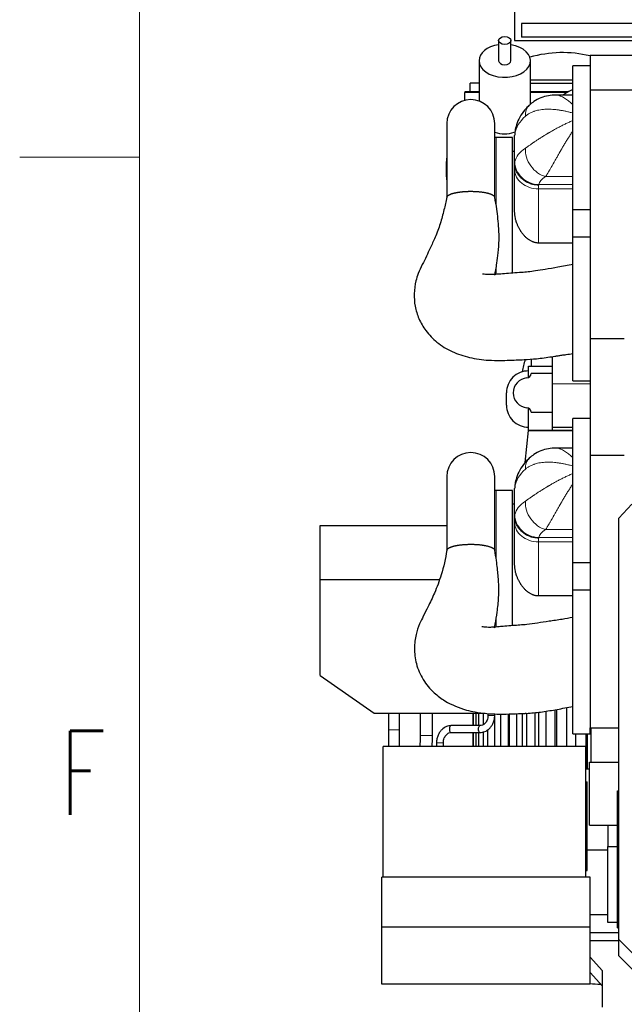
# Model space of a CAD drawing. Header units: inches. Extents: x 0 to 20790, y -12 to 14700.
# Tile 3 of 184: x 0 to 882, y 4364 to 5801. Entities that reach past the tile are written whole.
import ezdxf

# ---------------------------------------------------------------- set-up
doc = ezdxf.new("R2010")
doc.units = ezdxf.units.IN
doc.layers.add('1', color=7, linetype='Continuous', true_color=0xffffff)
doc.layers.add('210', color=7, linetype='Continuous', true_color=0xffffff)
doc.styles.add('latin_extended', font='simplex.shx')

msp = doc.modelspace()

# ---------------------------------------------------------------- linework, layer by layer
at = {"layer": '1', "color": 2, "linetype": 'Continuous', "lineweight": 25}
for p, q in [((722.169, 6035.079), (722.169, 5770.079)), ((898.167, 5795.079), (732.169, 5795.079)), ((732.169, 5795.079), (732.169, 5775.079)), ((898.167, 5775.079), (732.169, 5775.079)), ((698.669, 5770.23), (698.669, 5740.661)), ((716.669, 5740.661), (716.669, 5770.23)), ((722.169, 5770.079), (898.167, 5770.079)), ((832.169, 5748.478), (832.169, 5698.478)), ((898.169, 5748.478), (832.169, 5748.478)), ((670.169, 5740.661), (670.169, 5681.951)), ((745.169, 5677.01), (745.169, 5740.661)), ((807.169, 5523.536), (807.169, 5733.536)), ((832.169, 5733.536), (807.169, 5733.536)), ((657.169, 5695.168), (657.169, 5707.901)), ((670.17, 5707.901), (657.169, 5707.901)), ((745.17, 5712.901), (807.169, 5712.901)), ((745.171, 5707.901), (807.167, 5707.901)), ((649.669, 5695.166), (649.669, 5694.265)), ((670.173, 5695.166), (649.669, 5695.166)), ((649.669, 5683.021), (649.669, 5694.265)), ((800.542, 5695.166), (745.17, 5695.166)), ((807.169, 5690.536), (782.818, 5690.536)), ((832.169, 5698.478), (898.169, 5698.478)), ((832.169, 5698.478), (832.169, 5335.671)), ((623.173, 5649.07), (623.173, 5542.82)), ((693.173, 5542.992), (693.173, 5649.07)), ((722.169, 5591.464), (722.169, 5631.721)), ((719.169, 5628.536), (695.169, 5628.536)), ((719.169, 5430.749), (719.169, 5628.536)), ((722.17, 5608.536), (719.169, 5608.536)), ((722.169, 5581.598), (722.169, 5591.357)), ((722.169, 5520.889), (722.169, 5581.598)), ((807.169, 5523.536), (832.169, 5523.536)), ((807.169, 5483.537), (807.169, 5523.535)), ((807.169, 5474.806), (757.169, 5474.806)), ((807.169, 5273.536), (807.169, 5483.536)), ((832.169, 5483.536), (807.169, 5483.536)), ((832.169, 5335.671), (832.169, 5165.387)), ((832.169, 5335.671), (882.169, 5335.671)), ((746.089, 5305.441), (746.089, 5295.215)), ((777.569, 5269.32), (777.569, 5309.165)), ((742.469, 5295.215), (777.569, 5295.215)), ((742.469, 5278.791), (742.469, 5295.215)), ((777.569, 5284.415), (746.369, 5284.415)), ((807.169, 5273.536), (832.169, 5273.536)), ((777.569, 5206.168), (777.569, 5269.32)), ((710.109, 5238.211), (710.109, 5256.215)), ((742.469, 5201.215), (742.469, 5233.64)), ((746.369, 5228.015), (777.569, 5228.015)), ((807.169, 5008.578), (807.169, 5218.578)), ((832.169, 5218.578), (807.169, 5218.578)), ((737.707, 5154.836), (742.469, 5201.215)), ((742.469, 5201.215), (777.569, 5201.215)), ((807.168, 5201.215), (742.469, 5201.215)), ((777.569, 5201.215), (777.569, 5206.168)), ((777.569, 5206.168), (807.17, 5206.168)), ((777.569, 5201.215), (807.17, 5201.215)), ((807.169, 5175.578), (782.818, 5175.578)), ((832.169, 5165.387), (832.169, 4767.578)), ((832.169, 5165.387), (882.169, 5165.387)), ((623.173, 5134.113), (623.173, 5027.105)), ((693.173, 5027.973), (693.173, 5134.113)), ((722.169, 5076.507), (722.169, 5116.764)), ((719.169, 5113.579), (695.169, 5113.579)), ((719.169, 4916.382), (719.169, 5113.579)), ((722.17, 5093.579), (719.169, 5093.579)), ((893.169, 5093.831), (874.169, 5073.457)), ((722.169, 5066.641), (722.169, 5076.4)), ((874.169, 4458.741), (874.169, 5073.457)), ((438.169, 5062.678), (623.172, 5062.678)), ((438.169, 4983.84), (438.169, 5062.678)), ((722.169, 5005.932), (722.169, 5066.641)), ((807.169, 4968.58), (807.169, 5008.578)), ((807.169, 5008.578), (832.169, 5008.578)), ((438.169, 4843.678), (438.169, 4983.84)), ((438.169, 4983.84), (612.42, 4983.84)), ((807.169, 4959.849), (757.169, 4959.849)), ((807.169, 4758.579), (807.169, 4968.579)), ((832.169, 4968.579), (807.169, 4968.579)), ((438.169, 4843.678), (517.169, 4788.678)), ((517.169, 4788.678), (679.056, 4788.678)), ((584.169, 4788.678), (584.169, 4756.148)), ((602.169, 4756.148), (602.169, 4788.678)), ((661.029, 4788.679), (661.029, 4770.682)), ((662.357, 4770.682), (662.357, 4788.679)), ((665.611, 4788.679), (665.611, 4770.682)), ((669.808, 4770.682), (669.808, 4788.679)), ((676.332, 4788.679), (676.332, 4772.191)), ((683.169, 4788.291), (683.169, 4785.678)), ((692.723, 4788.002), (692.723, 4740.082)), ((693.169, 4785.678), (693.169, 4787.986)), ((701.99, 4740.082), (701.99, 4787.718)), ((712.483, 4787.796), (712.483, 4740.082)), ((714.068, 4787.833), (714.068, 4740.082)), ((725.314, 4740.082), (725.314, 4788.147)), ((733.155, 4788.493), (733.155, 4740.082)), ((737.404, 4788.678), (739.169, 4788.678)), ((739.434, 4788.77), (739.434, 4740.082)), ((752.168, 4740.082), (752.168, 4789.892)), ((757.014, 4790.37), (757.014, 4740.082)), ((767.712, 4791.76), (767.712, 4740.082)), ((781.377, 4740.082), (781.377, 4794.008)), ((783.016, 4794.277), (783.016, 4740.082)), ((797.667, 4796.884), (797.667, 4740.082)), ((671.631, 4770.678), (629.705, 4770.678)), ((538.069, 4764.615), (538.069, 4740.078)), ((538.071, 4764.615), (538.069, 4764.615)), ((554.269, 4740.078), (554.269, 4764.615)), ((629.705, 4760.678), (671.631, 4760.678)), ((661.029, 4760.683), (661.029, 4740.082)), ((662.357, 4740.082), (662.357, 4760.683)), ((665.611, 4760.683), (665.611, 4740.082)), ((669.808, 4740.082), (669.808, 4760.683)), ((671.631, 4760.678), (671.668, 4760.679)), ((676.332, 4761.598), (676.332, 4740.082)), ((683.214, 4740.082), (683.214, 4765.092)), ((807.169, 4758.579), (832.169, 4758.579)), ((811.666, 4740.082), (811.666, 4758.583)), ((826.333, 4707.581), (826.333, 4758.583)), ((827.989, 4758.583), (827.989, 4707.581)), ((832.169, 4758.579), (832.169, 4767.581)), ((832.169, 4767.578), (874.173, 4767.578)), ((833.614, 4717.578), (833.614, 4767.578)), ((530.169, 4549.578), (530.169, 4740.078)), ((826.169, 4740.078), (530.169, 4740.078)), ((826.169, 4549.578), (826.169, 4740.078)), ((831.469, 4717.578), (833.616, 4717.578)), ((831.469, 4625.578), (831.469, 4717.578)), ((833.614, 4717.578), (874.172, 4717.578)), ((826.168, 4707.578), (831.469, 4707.578)), ((826.169, 4688.728), (828.169, 4688.728)), ((828.169, 4678.728), (828.169, 4688.728)), ((828.169, 4569.278), (828.169, 4678.728)), ((872.169, 4675.578), (874.169, 4675.578)), ((872.169, 4475.578), (872.169, 4675.578)), ((831.469, 4625.578), (872.172, 4625.578)), ((858.169, 4625.578), (858.169, 4594.578)), ((828.169, 4589.578), (858.169, 4589.578)), ((858.169, 4483.578), (858.169, 4594.578)), ((858.169, 4594.578), (872.17, 4594.578)), ((828.169, 4559.278), (828.169, 4569.278)), ((826.169, 4559.278), (828.169, 4559.278)), ((528.169, 4476.75), (528.169, 4549.578)), ((832.169, 4549.578), (528.169, 4549.578)), ((832.169, 4476.75), (832.169, 4549.578)), ((832.17, 4495.333), (858.17, 4495.333)), ((872.17, 4483.578), (858.169, 4483.578)), ((832.169, 4476.75), (528.169, 4476.75)), ((528.169, 4393.578), (528.169, 4476.75)), ((832.169, 4393.578), (832.169, 4476.75)), ((832.17, 4469.03), (874.173, 4469.03)), ((872.169, 4475.578), (874.172, 4475.578)), ((874.173, 4456.984), (832.17, 4456.984)), ((874.169, 4434.741), (874.169, 4458.741)), ((894.169, 4438.741), (874.169, 4458.741)), ((850.169, 4413.095), (832.169, 4433.121)), ((894.169, 4414.741), (874.169, 4434.741)), ((850.169, 4390.578), (832.169, 4410.604)), ((850.169, 4360.095), (850.169, 4413.095)), ((832.169, 4393.578), (528.169, 4393.578))]:
    msp.add_line(p, q, dxfattribs=at)
at = {"layer": '1', "color": 110, "linetype": 'Continuous', "lineweight": 13}
for p, q in [((649.669, 5694.265), (670.173, 5694.265)), ((745.17, 5694.265), (798.996, 5694.265)), ((695.169, 5529.929), (695.169, 5628.536)), ((757.169, 5559.373), (757.169, 5553.83)), ((757.35, 5559.996), (807.169, 5559.996)), ((807.169, 5571.702), (767.301, 5571.702)), ((757.169, 5553.83), (757.169, 5474.806)), ((807.169, 5553.83), (757.169, 5553.83)), ((695.169, 5428.758), (695.169, 5438.38)), ((777.569, 5269.32), (832.168, 5269.32)), ((695.169, 5014.576), (695.169, 5113.579)), ((807.169, 5056.745), (767.301, 5056.745)), ((757.169, 5044.416), (757.169, 5038.873)), ((757.35, 5045.039), (807.169, 5045.039)), ((757.169, 5038.873), (757.169, 4959.849)), ((807.169, 5038.873), (757.169, 5038.873)), ((695.169, 4914.373), (695.169, 4926.433)), ((683.169, 4785.678), (688.169, 4785.678)), ((688.169, 4785.678), (693.169, 4785.678)), ((554.269, 4764.615), (538.071, 4764.615)), ((584.169, 4756.148), (602.168, 4756.148)), ((826.169, 4678.728), (828.169, 4678.728)), ((826.169, 4569.278), (828.169, 4569.278))]:
    msp.add_line(p, q, dxfattribs=at)
at = {"layer": '1', "color": 2, "linetype": 'Continuous', "lineweight": 25}
for centre, radius, start, end in [((792.169, 5582.578), 170, 76.3875, 106.340625), ((658.173, 5649.07), 35, 0, 180), ((695.169, 5588.536), 40, 90, 92.860859), ((792.169, 5582.578), 170, 173.7675, 180), ((792.169, 5582.578), 170, 180, 186.2325), ((832.169, 5272.578), 100, 161.184375, 171.73125), ((742.109, 5256.215), 32, 89.355409, 180), ((742.169, 5256.215), 22, 95.477307, 264.522693), ((739.401, 5285.083), 7, 275.477307, 354.527397), ((742.109, 5238.211), 32, 180, 270.644591), ((739.401, 5227.348), 7, 5.472603, 84.522693), ((658.173, 5134.113), 35, 0, 180), ((695.169, 5073.579), 40, 90, 92.860859)]:
    msp.add_arc(centre, radius, start, end, dxfattribs=at)
msp.add_ellipse((707.669, 5770.23), major_axis=(9, 0), ratio=0.64278761, dxfattribs=at)
for centre, major_axis, ratio, start_param, end_param in [((707.669, 5740.661), (-37.5, 0), 0.64278761, 0, 4.46999547), ((707.669, 5740.661), (-37.5, 0), 0.64278761, 4.95468431, 6.28318531), ((707.669, 5740.661), (-9, 0), 0.64278761, 0, 3.14159265), ((707.669, 5668.619), (-37.5, 0), 0.92160499, 1.17392482, 1.95205805), ((629.705, 4765.678), (0, -5), 0.56231002, 3.14159265, 6.28318531), ((671.631, 4765.678), (0, -5), 0.56231002, 3.14159265, 6.28318531), ((852.169, 4448.526), (-110, 0), 0.5, 1.3879949, 1.52818848)]:
    msp.add_ellipse(centre, major_axis=major_axis, ratio=ratio, start_param=start_param, end_param=end_param, dxfattribs=at)
at = {"layer": '1', "color": 110, "linetype": 'Continuous', "lineweight": 13}
for centre, major_axis, ratio, start_param, end_param in [((767.301, 5650.255), (23.92, -25.551), 0.67924004, 3.14187941, 3.82969876), ((822.084, 5629.343), (-100, 0), 0.56357395, 5.71488967, 6.19264775), ((757.35, 5632.856), (34.603, -5.255), 0.80118913, 3.1416232, 3.27281678), ((822.084, 5589.716), (-100, 0), 0.43642521, 5.71488828, 6.19264671), ((767.301, 5603.786), (18.653, -29.615), 0.77399686, 3.96888857, 5.6001196), ((757.35, 5592.079), (34.141, -7.707), 0.91295916, 3.33468226, 4.91562536), ((757.169, 5581.598), (35, 0), 0.79335334, 3.14159265, 4.71238898), ((822.084, 5557.632), (-65, 0), 0.40219324, 5.71488828, 6.19264671), ((767.301, 5135.298), (23.92, -25.551), 0.67924004, 3.14187941, 3.82969876), ((822.084, 5114.386), (-100, 0), 0.56357395, 5.71488967, 6.19264775), ((757.35, 5117.899), (34.603, -5.255), 0.80118913, 3.1416232, 3.27281678), ((822.084, 5074.759), (-100, 0), 0.43642521, 5.71488828, 6.19264671), ((767.301, 5088.828), (18.653, -29.615), 0.77399686, 3.96888857, 5.6001196), ((757.35, 5077.122), (34.141, -7.707), 0.91295916, 3.33468226, 4.91562536), ((757.169, 5066.641), (-35, 0), 0.79335334, 0, 1.57079633), ((822.084, 5042.675), (-65, 0), 0.40219324, 5.71488828, 6.19264671), ((613.167, 4745.678), (5, 0), 0.0000231, 0, 3.14159265)]:
    msp.add_ellipse(centre, major_axis=major_axis, ratio=ratio, start_param=start_param, end_param=end_param, dxfattribs=at)
at = {"layer": '1', "color": 2, "linetype": 'Continuous', "lineweight": 25}
for points, knots in [([(782.778, 5690.508), (778.947, 5690.575), (771.414, 5689.968), (760.299, 5686.902), (750.8, 5682.073), (745.648, 5677.753), (743.547, 5675.659)], [0, 0, 0, 0, 0.26971742, 0.53752994, 0.80001508, 1, 1, 1, 1]), ([(806.859, 5698.95), (804.373, 5697.566), (799.888, 5694.936), (795.549, 5692.138), (793.607, 5690.832)], [0, 0, 0, 0, 0.54538421, 1, 1, 1, 1]), ([(743.381, 5675.806), (741.062, 5673.648), (735.98, 5668.255), (729.426, 5658.756), (724.847, 5648.18), (723.225, 5641.192), (722.747, 5638.111)], [0, 0, 0, 0, 0.2138803, 0.50603383, 0.78791713, 1, 1, 1, 1]), ([(757.169, 5559.373), (757.134, 5559.373), (757.098, 5559.374), (757.054, 5559.374), (757.045, 5559.374), (757.027, 5559.375), (757, 5559.375), (756.901, 5559.377), (756.666, 5559.381), (756.161, 5559.395), (755.73, 5559.414), (754.868, 5559.462), (753.722, 5559.551), (752.012, 5559.76), (750.879, 5559.95), (750.031, 5560.111), (749.749, 5560.168), (749.185, 5560.289), (748.905, 5560.352), (748.068, 5560.551), (747.516, 5560.695), (745.874, 5561.163), (743.728, 5561.881), (741.666, 5562.782), (740.152, 5563.529), (739.528, 5563.855), (738.912, 5564.199), (738.667, 5564.338), (738.544, 5564.409), (738.179, 5564.622), (737.937, 5564.766), (737.221, 5565.206), (736.284, 5565.813), (735.385, 5566.457), (734.064, 5567.45), (733.22, 5568.15), (732.01, 5569.256), (731.222, 5570.012), (730.472, 5570.805), (730.015, 5571.313), (729.924, 5571.416), (729.743, 5571.621), (729.475, 5571.931), (729.214, 5572.244), (728.701, 5572.875), (728.372, 5573.302), (727.42, 5574.6), (726.835, 5575.49), (726.029, 5576.86), (725.517, 5577.786), (724.822, 5579.211), (724.408, 5580.185), (724.165, 5580.802), (724.117, 5580.925), (724.023, 5581.173), (723.885, 5581.545), (723.755, 5581.918), (723.505, 5582.666), (723.201, 5583.667), (722.951, 5584.676), (722.618, 5586.196), (722.451, 5587.217), (722.283, 5588.76), (722.198, 5589.793), (722.169, 5590.835), (722.169, 5591.357)], [0, 0, 0, 0, 0.00195313, 0.00195313, 0.00244141, 0.00244141, 0.00292969, 0.00390625, 0.0078125, 0.015625, 0.03125, 0.03125, 0.0625, 0.09375, 0.125, 0.125, 0.140625, 0.140625, 0.15625, 0.15625, 0.1875, 0.1875, 0.25, 0.3125, 0.3125, 0.34375, 0.3515625, 0.3515625, 0.359375, 0.359375, 0.375, 0.375, 0.40625, 0.4375, 0.4375, 0.5, 0.5, 0.53125, 0.5625, 0.5625, 0.5703125, 0.5703125, 0.578125, 0.59375, 0.59375, 0.625, 0.625, 0.6875, 0.6875, 0.71875, 0.75, 0.78125, 0.78125, 0.7890625, 0.7890625, 0.796875, 0.8125, 0.8125, 0.84375, 0.875, 0.875, 0.9375, 0.9375, 0.96875, 1, 1, 1, 1]), ([(623.189, 5541.503), (623.195, 5541.549), (623.229, 5541.764), (623.344, 5542.148), (623.607, 5542.653), (623.98, 5543.155), (624.46, 5543.649), (625.046, 5544.136), (625.737, 5544.613), (626.532, 5545.08), (627.427, 5545.535), (628.418, 5545.975), (629.502, 5546.4), (630.547, 5546.764), (631.518, 5547.07), (632.386, 5547.324), (633.291, 5547.569), (634.232, 5547.806), (635.209, 5548.034), (636.108, 5548.228), (636.914, 5548.392), (637.616, 5548.528), (638.328, 5548.658), (639.049, 5548.784), (639.781, 5548.904), (640.522, 5549.019), (641.272, 5549.13), (642.033, 5549.235), (642.546, 5549.302), (642.805, 5549.334)], [0, 0, 0, 0, 0.01406424, 0.06594482, 0.11786335, 0.16998564, 0.22204754, 0.27394122, 0.32583183, 0.37788451, 0.43000441, 0.48192205, 0.53380252, 0.58581122, 0.62043889, 0.65501129, 0.68957751, 0.72418661, 0.75888751, 0.79372872, 0.81695445, 0.84007037, 0.86309047, 0.88602887, 0.9088999, 0.93171796, 0.95449759, 0.97725339, 1, 1, 1, 1]), ([(642.805, 5549.334), (642.928, 5549.35), (643.174, 5549.38), (643.546, 5549.425), (643.918, 5549.469), (644.292, 5549.511), (644.667, 5549.552), (645.044, 5549.592), (645.421, 5549.631), (645.8, 5549.669), (646.179, 5549.705), (646.56, 5549.741), (646.942, 5549.775), (647.326, 5549.808), (647.71, 5549.84), (648.096, 5549.871), (648.483, 5549.9), (648.871, 5549.928), (649.26, 5549.956), (649.65, 5549.982), (650.042, 5550.006), (650.435, 5550.03), (650.828, 5550.052), (651.224, 5550.074), (651.62, 5550.094), (652.017, 5550.113), (652.416, 5550.131), (652.816, 5550.147), (653.217, 5550.163), (653.619, 5550.177), (654.164, 5550.194), (654.851, 5550.213), (655.682, 5550.231), (656.514, 5550.244), (657.347, 5550.252), (658.182, 5550.254), (659.018, 5550.251), (660.226, 5550.24), (661.8, 5550.209), (663.732, 5550.143), (665.644, 5550.049), (667.533, 5549.928), (669.395, 5549.779), (671.224, 5549.604), (673.013, 5549.403), (674.755, 5549.177), (676.443, 5548.926), (678.074, 5548.651), (679.645, 5548.353), (681.151, 5548.032), (682.587, 5547.691), (683.946, 5547.329), (685.223, 5546.949), (686.416, 5546.551), (687.523, 5546.136), (688.54, 5545.705), (689.464, 5545.261), (690.289, 5544.804), (691.015, 5544.336), (691.638, 5543.859), (692.158, 5543.373), (692.574, 5542.88), (692.883, 5542.382), (693.054, 5541.959), (693.114, 5541.702), (693.13, 5541.613)], [0, 0, 0, 0, 0.00592925, 0.01184591, 0.01775074, 0.02364449, 0.02952792, 0.0354018, 0.04126688, 0.04712393, 0.05297374, 0.05881707, 0.0646547, 0.07048742, 0.076316, 0.08214123, 0.08796389, 0.09378478, 0.09960467, 0.10542435, 0.11124462, 0.11706626, 0.12289006, 0.1287168, 0.13454727, 0.14038224, 0.14622251, 0.15206885, 0.15792203, 0.16378284, 0.16965204, 0.18169489, 0.19372932, 0.20576221, 0.21780044, 0.22985089, 0.24192042, 0.25401584, 0.28219071, 0.31027988, 0.33837068, 0.36645442, 0.39454331, 0.42272472, 0.45089798, 0.47898715, 0.50707954, 0.53516488, 0.56325447, 0.5914356, 0.6196105, 0.64769982, 0.67579089, 0.70387475, 0.73196353, 0.76014456, 0.78831775, 0.81640674, 0.84449884, 0.8725838, 0.90067341, 0.92885495, 0.95702961, 0.98511888, 1, 1, 1, 1]), ([(623.201, 5541.583), (621.941, 5535.4), (618.978, 5522.477), (613.768, 5502.741), (606.828, 5483.8), (599.342, 5468.639), (593.456, 5455.261), (587.05, 5442.655), (581.547, 5431.237), (577.186, 5417.426), (574.944, 5401.43), (576.346, 5382.383), (581.976, 5363.897), (592.526, 5345.539), (608.95, 5328.65), (630.582, 5315.592), (656.48, 5306.925), (680.539, 5303.668), (700.042, 5303.374), (713.343, 5303.788), (724.831, 5304.217), (738.063, 5304.731), (755.53, 5305.938), (770.396, 5308.05), (780.935, 5309.686), (785.804, 5310.44), (791.252, 5311.264), (798.416, 5312.284), (803.846, 5313.065), (807.169, 5313.537)], [0, 0, 0, 0, 0.04208141, 0.08853538, 0.13621545, 0.17672584, 0.20679961, 0.23836723, 0.27439918, 0.30286256, 0.34979927, 0.39291554, 0.43705191, 0.48426189, 0.53883499, 0.60007997, 0.66062755, 0.72331779, 0.76175679, 0.79012217, 0.81193742, 0.83828738, 0.87864438, 0.92960159, 0.94008255, 0.95101987, 0.96306182, 0.97745786, 1, 1, 1, 1]), ([(693.192, 5428.032), (693.691, 5430.538), (694.762, 5436.262), (696.578, 5446.919), (698.589, 5461.326), (699.652, 5478.349), (699.269, 5495.016), (697.926, 5510.091), (696.058, 5525.395), (694.264, 5535.864), (693.116, 5541.686)], [0, 0, 0, 0, 0.07197541, 0.16474911, 0.30360109, 0.46420085, 0.607837, 0.73008467, 0.84946245, 1, 1, 1, 1]), ([(757.169, 5474.806), (756.498, 5474.806), (755.834, 5474.837), (754.519, 5474.958), (753.868, 5475.048), (752.577, 5475.283), (751.938, 5475.428), (750.671, 5475.773), (750.044, 5475.972), (749.11, 5476.308), (748.801, 5476.427), (748.415, 5476.583), (748.338, 5476.615), (748.185, 5476.679), (747.955, 5476.775), (747.728, 5476.875), (746.973, 5477.214), (746.382, 5477.507), (745.224, 5478.128), (744.657, 5478.458), (743.543, 5479.152), (742.997, 5479.516), (742.193, 5480.087), (741.927, 5480.281), (741.532, 5480.579), (741.401, 5480.679), (741.14, 5480.881), (741.01, 5480.983), (740.364, 5481.498), (739.861, 5481.921), (738.877, 5482.791), (738.398, 5483.236), (737.462, 5484.148), (737.004, 5484.614), (736.111, 5485.564), (735.675, 5486.049), (734.822, 5487.037), (734.405, 5487.54), (733.591, 5488.564), (732.795, 5489.606), (732.036, 5490.682), (731.48, 5491.502), (731.297, 5491.777), (730.936, 5492.332), (730.757, 5492.611), (730.231, 5493.451), (729.891, 5494.017), (729.232, 5495.158), (728.594, 5496.31), (727.698, 5498.067), (726.862, 5499.854), (726.088, 5501.671), (725.375, 5503.519), (724.942, 5504.772), (724.684, 5505.561), (724.633, 5505.719), (724.533, 5506.036), (724.484, 5506.195), (724.338, 5506.672), (724.243, 5506.99), (723.969, 5507.945), (723.799, 5508.583), (723.324, 5510.501), (723.056, 5511.785), (722.73, 5513.721), (722.538, 5515.014), (722.398, 5516.313), (722.285, 5517.615), (722.242, 5518.267), (722.184, 5519.576), (722.169, 5520.232), (722.169, 5520.889)], [0, 0, 0, 0, 0.03125, 0.03125, 0.0625, 0.0625, 0.09375, 0.09375, 0.125, 0.125, 0.140625, 0.140625, 0.14453125, 0.14453125, 0.1484375, 0.15625, 0.15625, 0.1875, 0.1875, 0.21875, 0.21875, 0.25, 0.25, 0.265625, 0.265625, 0.2734375, 0.2734375, 0.28125, 0.28125, 0.3125, 0.3125, 0.34375, 0.34375, 0.375, 0.375, 0.40625, 0.40625, 0.4375, 0.4375, 0.46875, 0.5, 0.5, 0.515625, 0.515625, 0.53125, 0.53125, 0.5625, 0.5625, 0.59375, 0.625, 0.65625, 0.6875, 0.71875, 0.75, 0.75, 0.7578125, 0.7578125, 0.765625, 0.765625, 0.78125, 0.78125, 0.8125, 0.8125, 0.875, 0.875, 0.90625, 0.9375, 0.9375, 0.96875, 0.96875, 1, 1, 1, 1]), ([(807.169, 5443.535), (799.88, 5442.02), (786.425, 5439.395), (768.08, 5436.699), (753.66, 5434.229), (742.176, 5432.643), (731.189, 5431.704), (719.636, 5430.916), (707.756, 5430.04), (697.462, 5429.177), (689.104, 5428.683), (682.433, 5428.608), (678.262, 5429.158), (676.088, 5429.505), (675.464, 5429.522), (675.366, 5429.437), (675.353, 5429.407)], [0, 0, 0, 0, 0.16396457, 0.30197782, 0.40826673, 0.48625718, 0.55542991, 0.64741773, 0.73627438, 0.81225646, 0.8694593, 0.91768876, 0.96205272, 0.98010487, 0.99435865, 1, 1, 1, 1]), ([(782.778, 5175.551), (778.947, 5175.618), (771.414, 5175.011), (760.299, 5171.945), (750.8, 5167.116), (745.648, 5162.796), (743.547, 5160.702)], [0, 0, 0, 0, 0.26971742, 0.53752994, 0.80001508, 1, 1, 1, 1]), ([(743.381, 5160.849), (741.062, 5158.691), (735.98, 5153.298), (729.426, 5143.799), (724.847, 5133.223), (723.225, 5126.234), (722.747, 5123.154)], [0, 0, 0, 0, 0.2138803, 0.50603383, 0.78791713, 1, 1, 1, 1]), ([(757.169, 5044.416), (757.134, 5044.416), (757.098, 5044.417), (757.054, 5044.417), (757.045, 5044.417), (757.027, 5044.418), (757, 5044.418), (756.901, 5044.42), (756.666, 5044.424), (756.161, 5044.438), (755.73, 5044.457), (754.868, 5044.505), (753.722, 5044.594), (752.012, 5044.803), (750.879, 5044.993), (750.031, 5045.154), (749.749, 5045.211), (749.185, 5045.332), (748.905, 5045.395), (748.068, 5045.594), (747.516, 5045.738), (745.874, 5046.206), (743.728, 5046.924), (741.666, 5047.825), (740.152, 5048.572), (739.528, 5048.898), (738.912, 5049.242), (738.667, 5049.381), (738.544, 5049.452), (738.179, 5049.665), (737.937, 5049.809), (737.221, 5050.249), (736.284, 5050.856), (735.385, 5051.5), (734.064, 5052.493), (733.22, 5053.193), (732.01, 5054.299), (731.222, 5055.054), (730.472, 5055.848), (730.015, 5056.356), (729.924, 5056.458), (729.743, 5056.664), (729.475, 5056.974), (729.214, 5057.287), (728.701, 5057.918), (728.372, 5058.345), (727.42, 5059.643), (726.835, 5060.533), (726.029, 5061.903), (725.517, 5062.829), (724.822, 5064.254), (724.408, 5065.228), (724.165, 5065.845), (724.117, 5065.968), (724.023, 5066.216), (723.885, 5066.588), (723.755, 5066.961), (723.505, 5067.709), (723.201, 5068.71), (722.951, 5069.719), (722.618, 5071.239), (722.451, 5072.26), (722.283, 5073.803), (722.198, 5074.836), (722.169, 5075.878), (722.169, 5076.4)], [0, 0, 0, 0, 0.00195312, 0.00195312, 0.00244141, 0.00244141, 0.00292969, 0.00390625, 0.0078125, 0.015625, 0.03125, 0.03125, 0.0625, 0.09375, 0.125, 0.125, 0.140625, 0.140625, 0.15625, 0.15625, 0.1875, 0.1875, 0.25, 0.3125, 0.3125, 0.34375, 0.3515625, 0.3515625, 0.359375, 0.359375, 0.375, 0.375, 0.40625, 0.4375, 0.4375, 0.5, 0.5, 0.53125, 0.5625, 0.5625, 0.5703125, 0.5703125, 0.578125, 0.59375, 0.59375, 0.625, 0.625, 0.6875, 0.6875, 0.71875, 0.75, 0.78125, 0.78125, 0.7890625, 0.7890625, 0.796875, 0.8125, 0.8125, 0.84375, 0.875, 0.875, 0.9375, 0.9375, 0.96875, 1, 1, 1, 1]), ([(623.185, 5026.526), (623.189, 5026.555), (623.208, 5026.686), (623.274, 5026.979), (623.442, 5027.404), (623.733, 5027.885), (624.125, 5028.361), (624.615, 5028.831), (625.204, 5029.295), (625.887, 5029.75), (626.662, 5030.194), (627.528, 5030.626), (628.484, 5031.045), (629.393, 5031.399), (630.216, 5031.692), (630.926, 5031.928), (631.663, 5032.157), (632.429, 5032.379), (633.223, 5032.594), (633.915, 5032.77), (634.489, 5032.909), (634.935, 5033.013), (635.387, 5033.115), (635.845, 5033.215), (636.309, 5033.313), (636.778, 5033.408), (637.254, 5033.502), (637.735, 5033.593), (638.221, 5033.682), (639.098, 5033.836), (640.392, 5034.047), (642.139, 5034.296), (643.94, 5034.519), (645.787, 5034.716), (647.673, 5034.885), (649.59, 5035.025), (651.536, 5035.137), (653.505, 5035.22), (655.492, 5035.274), (657.486, 5035.299), (659.481, 5035.295), (661.47, 5035.261), (663.448, 5035.198), (665.41, 5035.105), (667.361, 5034.983), (669.29, 5034.832), (671.188, 5034.652), (672.65, 5034.487), (673.701, 5034.356), (674.362, 5034.269), (675.016, 5034.179), (675.661, 5034.085), (676.298, 5033.987), (676.927, 5033.886), (677.547, 5033.782), (678.16, 5033.674), (679.166, 5033.489), (680.532, 5033.214), (682.198, 5032.832), (683.766, 5032.424), (685.232, 5031.991), (686.589, 5031.535), (687.83, 5031.057), (688.953, 5030.56), (689.951, 5030.046), (690.821, 5029.516), (691.559, 5028.973), (692.163, 5028.419), (692.629, 5027.856), (692.957, 5027.287), (693.092, 5026.873), (693.132, 5026.649), (693.137, 5026.617)], [0, 0, 0, 0, 0.00311338, 0.01411778, 0.03170078, 0.04920763, 0.06668927, 0.08419686, 0.10178133, 0.11935459, 0.13685647, 0.15433782, 0.17184969, 0.18944284, 0.20021523, 0.21095529, 0.22167476, 0.23238543, 0.24309913, 0.25382767, 0.25944149, 0.26504181, 0.27063022, 0.27620831, 0.28177769, 0.28733997, 0.29289676, 0.2984497, 0.3040004, 0.30955049, 0.32810062, 0.34665324, 0.36526889, 0.38388066, 0.40243387, 0.42098907, 0.43953745, 0.45809226, 0.47671397, 0.49532357, 0.51387392, 0.53242534, 0.55097863, 0.56953213, 0.58814653, 0.60702687, 0.62582593, 0.64460676, 0.65152954, 0.6584396, 0.66534003, 0.6722339, 0.6791243, 0.68601434, 0.69290711, 0.69980571, 0.70671321, 0.72742754, 0.74810414, 0.76882693, 0.78954193, 0.8102184, 0.83094013, 0.85165762, 0.87233417, 0.89305356, 0.91377211, 0.93444887, 0.95516775, 0.97588282, 0.99655976, 1, 1, 1, 1]), ([(623.191, 5026.563), (621.282, 5014.252), (616.484, 4993.087), (605.968, 4965.205), (596.69, 4946.02), (589.257, 4931.073), (582.567, 4918.29), (577.561, 4902.795), (575.157, 4882.825), (577.893, 4860.284), (587.577, 4837.599), (602.848, 4819.197), (623.987, 4803.514), (644.759, 4794.925), (665.682, 4790.12), (683.529, 4787.816), (703.37, 4787.438), (723.485, 4788.042), (742.757, 4788.73), (763.07, 4790.695), (784.644, 4794.574), (799.464, 4797.142), (807.169, 4798.579)], [0, 0, 0, 0, 0.08256243, 0.14660283, 0.19949433, 0.2347411, 0.26484047, 0.30469725, 0.3523634, 0.40653314, 0.4660815, 0.52373062, 0.56952866, 0.6476475, 0.67707874, 0.71623982, 0.76838858, 0.80848788, 0.85045428, 0.89708504, 0.94624161, 1, 1, 1, 1]), ([(692.794, 4913.218), (693.17, 4915.149), (694.599, 4922.83), (696.986, 4937.282), (698.807, 4954.205), (699.131, 4968.889), (698.83, 4979.616), (698.112, 4990.015), (697.025, 5000.582), (695.546, 5012.834), (694.079, 5021.64), (693.122, 5026.702)], [0, 0, 0, 0, 0.05553872, 0.21868234, 0.41138787, 0.5074915, 0.59916056, 0.68652463, 0.7733456, 0.86939113, 1, 1, 1, 1]), ([(757.169, 4959.849), (756.498, 4959.849), (755.834, 4959.88), (754.519, 4960.001), (753.868, 4960.091), (752.577, 4960.326), (751.938, 4960.471), (750.671, 4960.816), (750.044, 4961.015), (749.11, 4961.351), (748.801, 4961.47), (748.415, 4961.626), (748.338, 4961.658), (748.185, 4961.721), (747.955, 4961.818), (747.728, 4961.918), (746.973, 4962.257), (746.382, 4962.549), (745.224, 4963.171), (744.657, 4963.501), (743.543, 4964.195), (742.997, 4964.559), (742.193, 4965.13), (741.927, 4965.324), (741.532, 4965.622), (741.401, 4965.722), (741.14, 4965.924), (741.01, 4966.026), (740.364, 4966.541), (739.861, 4966.964), (738.877, 4967.834), (738.398, 4968.279), (737.462, 4969.191), (737.004, 4969.656), (736.111, 4970.607), (735.675, 4971.092), (734.822, 4972.08), (734.405, 4972.583), (733.591, 4973.607), (732.795, 4974.649), (732.036, 4975.725), (731.48, 4976.545), (731.297, 4976.82), (730.936, 4977.375), (730.757, 4977.654), (730.231, 4978.494), (729.891, 4979.06), (729.232, 4980.201), (728.594, 4981.352), (727.698, 4983.11), (726.862, 4984.897), (726.088, 4986.714), (725.375, 4988.562), (724.942, 4989.815), (724.684, 4990.604), (724.633, 4990.762), (724.533, 4991.079), (724.484, 4991.238), (724.338, 4991.715), (724.243, 4992.033), (723.969, 4992.988), (723.799, 4993.626), (723.324, 4995.544), (723.056, 4996.828), (722.73, 4998.764), (722.538, 5000.057), (722.398, 5001.356), (722.285, 5002.658), (722.242, 5003.31), (722.184, 5004.619), (722.169, 5005.275), (722.169, 5005.932)], [0, 0, 0, 0, 0.03125, 0.03125, 0.0625, 0.0625, 0.09375, 0.09375, 0.125, 0.125, 0.140625, 0.140625, 0.14453125, 0.14453125, 0.1484375, 0.15625, 0.15625, 0.1875, 0.1875, 0.21875, 0.21875, 0.25, 0.25, 0.265625, 0.265625, 0.2734375, 0.2734375, 0.28125, 0.28125, 0.3125, 0.3125, 0.34375, 0.34375, 0.375, 0.375, 0.40625, 0.40625, 0.4375, 0.4375, 0.46875, 0.5, 0.5, 0.515625, 0.515625, 0.53125, 0.53125, 0.5625, 0.5625, 0.59375, 0.625, 0.65625, 0.6875, 0.71875, 0.75, 0.75, 0.7578125, 0.7578125, 0.765625, 0.765625, 0.78125, 0.78125, 0.8125, 0.8125, 0.875, 0.875, 0.90625, 0.9375, 0.9375, 0.96875, 0.96875, 1, 1, 1, 1]), ([(807.169, 4928.579), (801.917, 4927.546), (790.289, 4925.384), (773.106, 4923.19), (756.021, 4920.352), (738.543, 4917.858), (722.419, 4916.839), (708.881, 4915.757), (698.945, 4914.902), (690.932, 4914.239), (684.211, 4914.019), (679.689, 4914.25), (676.641, 4914.74), (674.959, 4914.887), (674.47, 4914.682), (674.404, 4914.692), (674.407, 4914.692)], [0, 0, 0, 0, 0.11561373, 0.25631173, 0.3801293, 0.49430619, 0.63987917, 0.72575094, 0.78497063, 0.85317497, 0.89729847, 0.93373019, 0.96327053, 0.98086997, 0.99339658, 1, 1, 1, 1]), ([(538.07, 4788.792), (538.07, 4787.149), (538.07, 4782.502), (538.07, 4774.395), (538.07, 4767.923), (538.07, 4764.615)], [0, 0, 0, 0, 0.22333867, 0.61158382, 1, 1, 1, 1]), ([(554.269, 4764.615), (554.269, 4767.934), (554.269, 4774.431), (554.269, 4782.534), (554.269, 4787.171), (554.269, 4788.793)], [0, 0, 0, 0, 0.38986354, 0.7798221, 1, 1, 1, 1]), ([(683.169, 4785.678), (683.176, 4784.364), (682.955, 4781.953), (681.959, 4778.634), (680.521, 4775.926), (678.329, 4773.202), (675.248, 4771.102), (672.797, 4770.651), (671.593, 4770.678)], [0, 0, 0, 0, 0.15883186, 0.30290751, 0.43972458, 0.56846593, 0.79724998, 1, 1, 1, 1]), ([(671.669, 4760.679), (674.1, 4760.732), (679.014, 4761.683), (684.783, 4765.456), (688.702, 4770.187), (691.157, 4774.723), (692.769, 4780.015), (693.154, 4783.741), (693.169, 4785.678)], [0, 0, 0, 0, 0.20470927, 0.44201339, 0.5712382, 0.70783559, 0.8522727, 1, 1, 1, 1]), ([(629.667, 4770.678), (627.236, 4770.625), (622.322, 4769.674), (616.553, 4765.902), (612.634, 4761.17), (610.178, 4756.634), (608.566, 4751.342), (608.182, 4747.616), (608.167, 4745.678)], [0, 0, 0, 0, 0.20470591, 0.44200778, 0.57123267, 0.70783119, 0.85227037, 1, 1, 1, 1]), ([(618.167, 4745.679), (618.16, 4746.993), (618.381, 4749.404), (619.377, 4752.723), (620.815, 4755.431), (623.007, 4758.155), (626.088, 4760.255), (628.538, 4760.706), (629.743, 4760.679)], [0, 0, 0, 0, 0.1588282, 0.30290036, 0.43971565, 0.56845696, 0.79724472, 1, 1, 1, 1])]:
    msp.add_open_spline(points, degree=3, knots=knots, dxfattribs=at)
at = {"layer": '1', "color": 110, "linetype": 'Continuous', "lineweight": 13}
for points, knots in [([(782.586, 5690.535), (783.032, 5690.531), (783.483, 5690.506), (784.796, 5690.38), (785.672, 5690.229), (786.793, 5689.954), (787.019, 5689.894), (787.359, 5689.799), (787.473, 5689.766), (787.702, 5689.698), (788.045, 5689.593), (788.39, 5689.478), (788.736, 5689.357), (788.852, 5689.316), (789.084, 5689.232), (789.2, 5689.188), (790.245, 5688.79), (791.184, 5688.373), (793.08, 5687.42), (794.037, 5686.884), (795.974, 5685.699), (796.953, 5685.048), (798.935, 5683.637), (799.937, 5682.876), (801.459, 5681.651), (801.97, 5681.229), (802.613, 5680.684), (802.741, 5680.574), (802.999, 5680.352), (803.129, 5680.241), (803.516, 5679.904), (803.775, 5679.676), (805.073, 5678.522), (806.117, 5677.55), (807.169, 5676.531)], [0, 0, 0, 0, 0.06246338, 0.06246338, 0.17965546, 0.17965546, 0.20895347, 0.20895347, 0.22360248, 0.22360248, 0.23825149, 0.26754951, 0.26754951, 0.28219852, 0.28219852, 0.29684753, 0.29684753, 0.41403961, 0.41403961, 0.53123169, 0.53123169, 0.64842377, 0.64842377, 0.76561584, 0.76561584, 0.82421188, 0.82421188, 0.83886089, 0.83886089, 0.8535099, 0.8535099, 0.88280792, 0.88280792, 1, 1, 1, 1]), ([(807.169, 5664.406), (805.471, 5664.881), (803.78, 5665.331), (800.407, 5666.178), (798.734, 5666.572), (795.413, 5667.302), (793.766, 5667.637), (790.494, 5668.245), (788.871, 5668.519), (785.648, 5669.003), (784.049, 5669.212), (780.874, 5669.565), (779.298, 5669.707), (776.169, 5669.921), (774.617, 5669.992), (772.69, 5670.032), (772.306, 5670.038), (771.538, 5670.045), (771.155, 5670.045), (770.009, 5670.04), (769.25, 5670.027), (766.995, 5669.956), (765.516, 5669.867), (762.607, 5669.605), (761.178, 5669.431), (758.37, 5668.992), (756.99, 5668.728), (754.282, 5668.1), (752.953, 5667.737), (751.486, 5667.268), (751.324, 5667.215), (751, 5667.107), (750.838, 5667.053), (750.355, 5666.886), (750.035, 5666.772), (749.083, 5666.42), (748.458, 5666.173), (746.612, 5665.391), (745.42, 5664.817), (743.689, 5663.871), (743.121, 5663.542), (742.005, 5662.853), (741.457, 5662.493), (740.38, 5661.743), (739.851, 5661.353), (738.812, 5660.539), (738.302, 5660.115), (737.802, 5659.674)], [0, 0, 0, 0, 0.0625, 0.0625, 0.125, 0.125, 0.1875, 0.1875, 0.25, 0.25, 0.3125, 0.3125, 0.375, 0.375, 0.4375, 0.4375, 0.453125, 0.453125, 0.46875, 0.46875, 0.5, 0.5, 0.5625, 0.5625, 0.625, 0.625, 0.6875, 0.6875, 0.75, 0.75, 0.7578125, 0.7578125, 0.765625, 0.765625, 0.78125, 0.78125, 0.8125, 0.8125, 0.875, 0.875, 0.90625, 0.90625, 0.9375, 0.9375, 0.96875, 0.96875, 1, 1, 1, 1]), ([(737.802, 5613.204), (738.302, 5613.546), (738.812, 5613.896), (739.851, 5614.613), (740.38, 5614.979), (741.457, 5615.727), (742.005, 5616.107), (743.121, 5616.882), (743.689, 5617.275), (745.42, 5618.474), (746.612, 5619.297), (748.458, 5620.561), (749.083, 5620.987), (750.035, 5621.634), (750.355, 5621.85), (750.838, 5622.177), (751, 5622.286), (751.324, 5622.505), (751.486, 5622.614), (752.953, 5623.6), (754.282, 5624.485), (756.99, 5626.265), (758.37, 5627.161), (761.178, 5628.96), (762.608, 5629.862), (765.516, 5631.672), (766.995, 5632.579), (769.25, 5633.939), (770.009, 5634.393), (771.155, 5635.074), (771.539, 5635.3), (772.306, 5635.751), (772.691, 5635.977), (774.617, 5637.1), (776.169, 5637.99), (779.298, 5639.752), (780.874, 5640.623), (784.049, 5642.346), (785.648, 5643.197), (788.871, 5644.878), (790.494, 5645.707), (793.766, 5647.343), (795.413, 5648.149), (798.734, 5649.737), (800.407, 5650.518), (803.78, 5652.052), (805.471, 5652.802), (807.169, 5653.533)], [0, 0, 0, 0, 0.03125, 0.03125, 0.0625, 0.0625, 0.09375, 0.09375, 0.125, 0.125, 0.1875, 0.1875, 0.21875, 0.21875, 0.234375, 0.234375, 0.2421875, 0.2421875, 0.25, 0.25, 0.3125, 0.3125, 0.375, 0.375, 0.4375, 0.4375, 0.5, 0.5, 0.53125, 0.53125, 0.546875, 0.546875, 0.5625, 0.5625, 0.625, 0.625, 0.6875, 0.6875, 0.75, 0.75, 0.8125, 0.8125, 0.875, 0.875, 0.9375, 0.9375, 1, 1, 1, 1]), ([(807.169, 5638.528), (806.117, 5636.94), (805.078, 5635.347), (803.022, 5632.153), (802.006, 5630.553), (799.994, 5627.347), (798.998, 5625.741), (797.025, 5622.525), (796.048, 5620.915), (794.11, 5617.691), (793.15, 5616.078), (791.72, 5613.656), (791.246, 5612.849), (790.655, 5611.84), (790.537, 5611.638), (790.301, 5611.235), (789.948, 5610.63), (789.481, 5609.827), (789.132, 5609.226), (788.9, 5608.826), (788.784, 5608.626), (788.437, 5608.027), (788.207, 5607.629), (787.521, 5606.441), (787.069, 5605.654), (785.726, 5603.313), (784.85, 5601.777), (783.133, 5598.755), (782.292, 5597.269), (780.644, 5594.352), (779.837, 5592.921), (778.848, 5591.168), (778.652, 5590.819), (778.358, 5590.299), (778.26, 5590.126), (778.065, 5589.781), (777.58, 5588.922), (777.104, 5588.08), (776.54, 5587.085), (776.26, 5586.591), (775.983, 5586.104), (775.799, 5585.78), (775.708, 5585.619), (775.252, 5584.819), (774.895, 5584.193), (773.843, 5582.358), (773.168, 5581.191), (771.869, 5578.972), (771.244, 5577.92), (770.342, 5576.43), (769.752, 5575.466), (769.184, 5574.563), (768.628, 5573.691), (768.355, 5573.271), (767.82, 5572.462), (767.558, 5572.074), (767.301, 5571.702)], [0, 0, 0, 0, 0.0625, 0.0625, 0.125, 0.125, 0.1875, 0.1875, 0.25, 0.25, 0.3125, 0.3125, 0.34375, 0.34375, 0.3515625, 0.3515625, 0.359375, 0.375, 0.3828125, 0.3828125, 0.390625, 0.390625, 0.40625, 0.40625, 0.4375, 0.4375, 0.5, 0.5, 0.5625, 0.5625, 0.625, 0.625, 0.640625, 0.640625, 0.6484375, 0.6484375, 0.65625, 0.6875, 0.6875, 0.703125, 0.7109375, 0.7109375, 0.71875, 0.71875, 0.75, 0.75, 0.8125, 0.8125, 0.875, 0.875, 0.90625, 0.9375, 0.9375, 0.96875, 0.96875, 1, 1, 1, 1]), ([(782.586, 5175.578), (783.032, 5175.574), (783.483, 5175.549), (784.796, 5175.423), (785.672, 5175.272), (786.793, 5174.997), (787.019, 5174.937), (787.359, 5174.842), (787.473, 5174.809), (787.702, 5174.741), (788.045, 5174.636), (788.39, 5174.521), (788.736, 5174.4), (788.852, 5174.359), (789.084, 5174.274), (789.2, 5174.231), (790.245, 5173.833), (791.184, 5173.416), (793.08, 5172.463), (794.037, 5171.927), (795.974, 5170.741), (796.953, 5170.091), (798.935, 5168.68), (799.937, 5167.919), (801.459, 5166.694), (801.97, 5166.272), (802.613, 5165.727), (802.741, 5165.617), (802.999, 5165.395), (803.129, 5165.284), (803.516, 5164.947), (803.775, 5164.719), (805.073, 5163.565), (806.117, 5162.593), (807.169, 5161.574)], [0, 0, 0, 0, 0.06246338, 0.06246338, 0.17965546, 0.17965546, 0.20895347, 0.20895347, 0.22360248, 0.22360248, 0.23825149, 0.26754951, 0.26754951, 0.28219852, 0.28219852, 0.29684753, 0.29684753, 0.41403961, 0.41403961, 0.53123169, 0.53123169, 0.64842377, 0.64842377, 0.76561584, 0.76561584, 0.82421188, 0.82421188, 0.83886089, 0.83886089, 0.8535099, 0.8535099, 0.88280792, 0.88280792, 1, 1, 1, 1]), ([(807.169, 5149.449), (805.471, 5149.924), (803.78, 5150.374), (800.407, 5151.221), (798.734, 5151.615), (795.413, 5152.345), (793.766, 5152.68), (790.494, 5153.288), (788.871, 5153.562), (785.648, 5154.046), (784.049, 5154.255), (780.874, 5154.608), (779.298, 5154.75), (776.169, 5154.964), (774.617, 5155.035), (772.69, 5155.075), (772.306, 5155.081), (771.538, 5155.087), (771.155, 5155.088), (770.009, 5155.083), (769.25, 5155.07), (766.995, 5154.999), (765.516, 5154.91), (762.607, 5154.648), (761.178, 5154.474), (758.37, 5154.035), (756.99, 5153.771), (754.282, 5153.143), (752.953, 5152.78), (751.486, 5152.311), (751.324, 5152.258), (751, 5152.15), (750.838, 5152.095), (750.355, 5151.929), (750.035, 5151.815), (749.083, 5151.463), (748.458, 5151.216), (746.612, 5150.434), (745.42, 5149.86), (743.689, 5148.914), (743.121, 5148.585), (742.005, 5147.896), (741.457, 5147.536), (740.38, 5146.786), (739.851, 5146.396), (738.812, 5145.582), (738.302, 5145.158), (737.802, 5144.717)], [0, 0, 0, 0, 0.0625, 0.0625, 0.125, 0.125, 0.1875, 0.1875, 0.25, 0.25, 0.3125, 0.3125, 0.375, 0.375, 0.4375, 0.4375, 0.453125, 0.453125, 0.46875, 0.46875, 0.5, 0.5, 0.5625, 0.5625, 0.625, 0.625, 0.6875, 0.6875, 0.75, 0.75, 0.7578125, 0.7578125, 0.765625, 0.765625, 0.78125, 0.78125, 0.8125, 0.8125, 0.875, 0.875, 0.90625, 0.90625, 0.9375, 0.9375, 0.96875, 0.96875, 1, 1, 1, 1]), ([(737.802, 5098.247), (738.302, 5098.589), (738.812, 5098.939), (739.851, 5099.656), (740.38, 5100.022), (741.457, 5100.77), (742.005, 5101.15), (743.121, 5101.925), (743.689, 5102.318), (745.42, 5103.517), (746.612, 5104.34), (748.458, 5105.604), (749.083, 5106.03), (750.035, 5106.677), (750.355, 5106.893), (750.838, 5107.22), (751, 5107.329), (751.324, 5107.548), (751.486, 5107.657), (752.953, 5108.643), (754.282, 5109.528), (756.99, 5111.308), (758.37, 5112.204), (761.178, 5114.003), (762.608, 5114.905), (765.516, 5116.715), (766.995, 5117.622), (769.25, 5118.982), (770.009, 5119.436), (771.155, 5120.117), (771.539, 5120.343), (772.306, 5120.794), (772.691, 5121.02), (774.617, 5122.143), (776.169, 5123.033), (779.298, 5124.795), (780.874, 5125.666), (784.049, 5127.389), (785.648, 5128.24), (788.871, 5129.921), (790.494, 5130.75), (793.766, 5132.386), (795.413, 5133.192), (798.734, 5134.78), (800.407, 5135.561), (803.78, 5137.095), (805.471, 5137.845), (807.169, 5138.576)], [0, 0, 0, 0, 0.03125, 0.03125, 0.0625, 0.0625, 0.09375, 0.09375, 0.125, 0.125, 0.1875, 0.1875, 0.21875, 0.21875, 0.234375, 0.234375, 0.2421875, 0.2421875, 0.25, 0.25, 0.3125, 0.3125, 0.375, 0.375, 0.4375, 0.4375, 0.5, 0.5, 0.53125, 0.53125, 0.546875, 0.546875, 0.5625, 0.5625, 0.625, 0.625, 0.6875, 0.6875, 0.75, 0.75, 0.8125, 0.8125, 0.875, 0.875, 0.9375, 0.9375, 1, 1, 1, 1]), ([(807.169, 5123.571), (806.117, 5121.983), (805.078, 5120.39), (803.022, 5117.196), (802.006, 5115.596), (799.994, 5112.39), (798.998, 5110.784), (797.025, 5107.568), (796.048, 5105.958), (794.11, 5102.734), (793.15, 5101.121), (791.72, 5098.699), (791.246, 5097.892), (790.655, 5096.883), (790.537, 5096.681), (790.301, 5096.278), (789.948, 5095.673), (789.481, 5094.87), (789.132, 5094.269), (788.9, 5093.869), (788.784, 5093.669), (788.437, 5093.07), (788.207, 5092.672), (787.521, 5091.484), (787.069, 5090.697), (785.726, 5088.356), (784.85, 5086.82), (783.133, 5083.798), (782.292, 5082.312), (780.644, 5079.395), (779.837, 5077.964), (778.848, 5076.211), (778.652, 5075.862), (778.358, 5075.342), (778.26, 5075.169), (778.065, 5074.824), (777.58, 5073.965), (777.104, 5073.123), (776.54, 5072.128), (776.26, 5071.634), (775.983, 5071.147), (775.799, 5070.823), (775.708, 5070.662), (775.252, 5069.862), (774.895, 5069.236), (773.843, 5067.401), (773.168, 5066.234), (771.869, 5064.015), (771.244, 5062.963), (770.342, 5061.473), (769.752, 5060.509), (769.184, 5059.606), (768.628, 5058.734), (768.355, 5058.314), (767.82, 5057.505), (767.558, 5057.117), (767.301, 5056.745)], [0, 0, 0, 0, 0.0625, 0.0625, 0.125, 0.125, 0.1875, 0.1875, 0.25, 0.25, 0.3125, 0.3125, 0.34375, 0.34375, 0.3515625, 0.3515625, 0.359375, 0.375, 0.3828125, 0.3828125, 0.390625, 0.390625, 0.40625, 0.40625, 0.4375, 0.4375, 0.5, 0.5, 0.5625, 0.5625, 0.625, 0.625, 0.640625, 0.640625, 0.6484375, 0.6484375, 0.65625, 0.6875, 0.6875, 0.703125, 0.7109375, 0.7109375, 0.71875, 0.71875, 0.75, 0.75, 0.8125, 0.8125, 0.875, 0.875, 0.90625, 0.9375, 0.9375, 0.96875, 0.96875, 1, 1, 1, 1])]:
    msp.add_open_spline(points, degree=3, knots=knots, dxfattribs=at)
for points in [[(722.494, 5634.438), (722.345, 5633.517), (722.237, 5632.611), (722.169, 5631.721)], [(722.169, 5591.464), (722.237, 5592.216), (722.345, 5592.948), (722.494, 5593.662)], [(757.35, 5559.996), (757.274, 5559.796), (757.213, 5559.588), (757.169, 5559.373)], [(722.494, 5119.481), (722.345, 5118.56), (722.237, 5117.654), (722.169, 5116.764)], [(722.169, 5076.507), (722.237, 5077.259), (722.345, 5077.991), (722.494, 5078.705)], [(757.35, 5045.039), (757.274, 5044.839), (757.213, 5044.631), (757.169, 5044.416)]]:
    msp.add_open_spline(points, degree=3, dxfattribs=at)
at = {"layer": '1', "color": 2, "linetype": 'Continuous', "lineweight": 25}
for points, degree in [([(722.169, 5631.721), (722.169, 5631.756), (722.169, 5631.789), (722.169, 5631.822)], 3), ([(722.839, 5638.065), (722.088, 5635.236), (722.27, 5632.316)], 2), ([(722.169, 5591.357), (722.169, 5591.394), (722.169, 5591.429), (722.169, 5591.464)], 3), ([(722.169, 5116.764), (722.169, 5116.799), (722.169, 5116.832), (722.169, 5116.865)], 3), ([(722.839, 5123.108), (722.088, 5120.279), (722.27, 5117.359)], 2), ([(722.169, 5076.4), (722.169, 5076.437), (722.169, 5076.472), (722.169, 5076.507)], 3), ([(584.169, 4756.148), (584.162, 4750.451), (584.081, 4745.125), (583.918, 4740.052)], 3), ([(601.917, 4739.967), (602.087, 4745.124), (602.171, 4750.492), (602.169, 4756.148)], 3), ([(608.167, 4745.678), (608.167, 4740.078)], 1), ([(618.167, 4740.078), (618.167, 4745.679)], 1)]:
    msp.add_open_spline(points, degree=degree, dxfattribs=at)
at = {"layer": '210', "color": 7, "linetype": 'Continuous', "lineweight": 18}
for p, q in [((175, 175), (175, 14525)), ((175, 5600), (0, 5600))]:
    msp.add_line(p, q, dxfattribs=at)

# ---------------------------------------------------------------- texts
at = {"layer": '210', "color": 211, "linetype": 'Continuous', "lineweight": 18, "insert": (58.721, 4640.689), "char_height": 122.5, "attachment_point": 7, "line_spacing_factor": 0.963855, "style": 'latin_extended'}
msp.add_mtext('\\W0.7067;F', dxfattribs=at)

doc.saveas('drawing.dxf')
